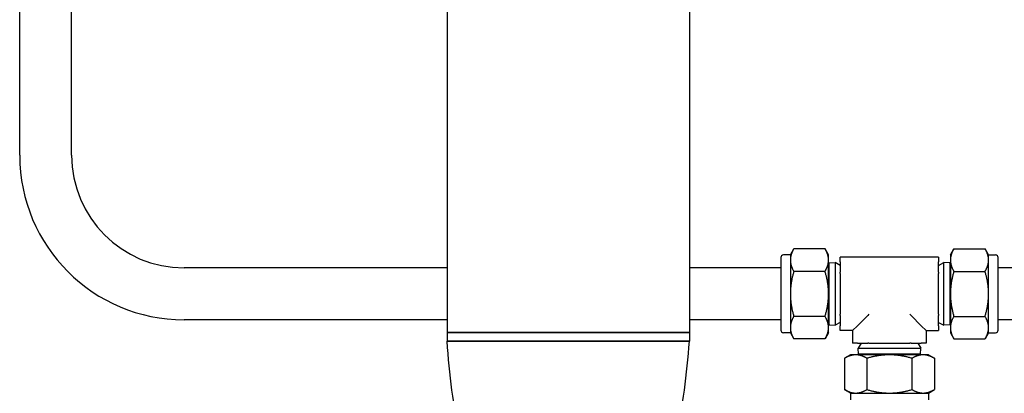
# Paper-space layout 'SHEET_2' of a CAD drawing. Header units: inches. Extents: x 2 to 369, y 6 to 267.
# Tile 7 of 64: x 74.08 to 88.31, y 97 to 102.4. Entities that reach past the tile are written whole.
import ezdxf

# ---------------------------------------------------------------- set-up
doc = ezdxf.new("R2010")
doc.units = ezdxf.units.IN
doc.header["$LTSCALE"] = 8
doc.header["$MEASUREMENT"] = 0
doc.layers.get('0').update_dxf_attribs({"lineweight": 25})

psp = doc.layouts.new('SHEET_2')

# ---------------------------------------------------------------- linework, layer by layer
for p, q in [((74.083, 100.438), (74.083, 109.058)), ((74.833, 100.438), (74.833, 109.058)), ((80.257, 107.123), (80.257, 97.878)), ((83.757, 107.123), (83.757, 97.878)), ((85.216, 99.001), (85.118, 99.001)), ((85.216, 99.001), (85.266, 99.088)), ((85.216, 99.001), (85.216, 98.925)), ((85.717, 99.088), (85.266, 99.088)), ((85.768, 99.001), (85.717, 99.088)), ((85.768, 98.925), (85.768, 99.001)), ((87.528, 99.001), (87.578, 99.088)), ((87.528, 99.001), (87.528, 98.925)), ((87.578, 99.088), (88.029, 99.088)), ((88.08, 99.001), (88.029, 99.088)), ((88.08, 98.925), (88.08, 99.001)), ((88.08, 99.001), (88.178, 99.001)), ((85.078, 98.961), (85.078, 97.916)), ((85.216, 98.925), (85.216, 98.438)), ((85.768, 98.438), (85.768, 98.925)), ((85.768, 98.873), (85.775, 98.886)), ((85.775, 98.886), (85.863, 98.889)), ((85.775, 97.99), (85.775, 98.886)), ((85.863, 98.889), (85.863, 97.987)), ((85.938, 98.849), (85.863, 98.889)), ((85.938, 98.898), (85.938, 98.969)), ((87.358, 98.969), (85.938, 98.969)), ((85.938, 98.898), (85.938, 98.751)), ((87.358, 98.969), (87.358, 98.898)), ((87.358, 98.751), (87.358, 98.898)), ((87.358, 98.849), (87.432, 98.889)), ((87.432, 97.987), (87.432, 98.889)), ((87.52, 98.886), (87.432, 98.889)), ((87.52, 98.886), (87.52, 97.99)), ((87.528, 98.873), (87.52, 98.886)), ((87.528, 98.925), (87.528, 98.438)), ((88.08, 98.438), (88.08, 98.925)), ((88.218, 97.916), (88.218, 98.961)), ((80.257, 98.813), (76.458, 98.813)), ((85.078, 98.813), (83.757, 98.813)), ((85.717, 98.763), (85.266, 98.763)), ((85.938, 98.733), (85.938, 98.751)), ((85.938, 98.733), (85.938, 98.143)), ((87.358, 98.751), (87.358, 98.733)), ((87.358, 98.143), (87.358, 98.733)), ((87.578, 98.763), (88.029, 98.763)), ((91.265, 98.813), (88.218, 98.813)), ((85.216, 98.438), (85.216, 97.951)), ((85.768, 97.951), (85.768, 98.438)), ((87.528, 98.438), (87.528, 97.951)), ((88.08, 97.951), (88.08, 98.438)), ((80.257, 98.063), (76.458, 98.063)), ((85.078, 98.063), (83.757, 98.063)), ((85.717, 98.113), (85.266, 98.113)), ((85.768, 98.003), (85.775, 97.99)), ((85.938, 98.027), (85.863, 97.987)), ((85.938, 98.126), (85.938, 98.143)), ((85.938, 98.126), (85.938, 97.978)), ((86.187, 97.978), (86.335, 98.126)), ((86.352, 98.143), (86.335, 98.126)), ((86.943, 98.143), (86.96, 98.126)), ((87.108, 97.978), (86.96, 98.126)), ((87.358, 98.143), (87.358, 98.126)), ((87.358, 97.978), (87.358, 98.126)), ((87.358, 98.027), (87.432, 97.987)), ((87.528, 98.003), (87.52, 97.99)), ((87.578, 98.113), (88.029, 98.113)), ((91.265, 98.063), (88.218, 98.063)), ((83.757, 97.878), (80.257, 97.878)), ((80.257, 97.878), (83.757, 97.878)), ((80.257, 97.878), (80.257, 97.753)), ((83.757, 97.878), (83.757, 97.753)), ((85.216, 97.876), (85.118, 97.876)), ((85.216, 97.951), (85.216, 97.876)), ((85.216, 97.876), (85.266, 97.788)), ((85.768, 97.876), (85.717, 97.788)), ((85.768, 97.876), (85.768, 97.951)), ((85.775, 97.99), (85.863, 97.987)), ((85.938, 97.907), (85.938, 97.978)), ((86.116, 97.907), (85.938, 97.907)), ((86.187, 97.978), (86.116, 97.907)), ((86.116, 97.907), (86.116, 97.728)), ((87.108, 97.978), (87.179, 97.907)), ((87.179, 97.907), (87.358, 97.907)), ((87.179, 97.907), (87.179, 97.728)), ((87.358, 97.978), (87.358, 97.907)), ((87.52, 97.99), (87.432, 97.987)), ((87.528, 97.951), (87.528, 97.876)), ((87.528, 97.876), (87.578, 97.788)), ((88.08, 97.876), (88.029, 97.788)), ((88.08, 97.876), (88.08, 97.951)), ((88.08, 97.876), (88.178, 97.876)), ((80.257, 97.753), (83.757, 97.753)), ((83.757, 97.753), (80.257, 97.753)), ((85.717, 97.788), (85.266, 97.788)), ((86.187, 97.728), (86.116, 97.728)), ((86.187, 97.728), (86.335, 97.728)), ((86.237, 97.728), (86.197, 97.653)), ((86.352, 97.728), (86.335, 97.728)), ((86.352, 97.728), (86.943, 97.728)), ((86.96, 97.728), (86.943, 97.728)), ((86.96, 97.728), (87.108, 97.728)), ((87.058, 97.728), (87.099, 97.653)), ((87.179, 97.728), (87.108, 97.728)), ((87.578, 97.788), (88.029, 97.788)), ((86.197, 97.653), (87.099, 97.653)), ((86.199, 97.566), (86.197, 97.653)), ((87.096, 97.566), (87.099, 97.653)), ((86.085, 97.558), (85.998, 97.508)), ((85.998, 97.508), (85.998, 97.056)), ((86.16, 97.558), (86.085, 97.558)), ((86.648, 97.558), (86.16, 97.558)), ((87.096, 97.566), (86.199, 97.566)), ((86.212, 97.558), (86.199, 97.566)), ((86.323, 97.508), (86.323, 97.056)), ((87.135, 97.558), (86.648, 97.558)), ((86.972, 97.508), (86.972, 97.056)), ((87.083, 97.558), (87.096, 97.566)), ((87.21, 97.558), (87.135, 97.558)), ((87.21, 97.558), (87.297, 97.508)), ((87.297, 97.508), (87.297, 97.056)), ((86.085, 97.006), (85.998, 97.056)), ((87.21, 97.006), (87.297, 97.056)), ((86.085, 97.006), (86.16, 97.006)), ((86.085, 97.006), (86.085, 96.908)), ((86.16, 97.006), (86.648, 97.006)), ((86.648, 97.006), (87.135, 97.006)), ((87.135, 97.006), (87.21, 97.006)), ((87.21, 97.006), (87.21, 96.908))]:
    psp.add_line(p, q)
for centre, radius, start, end in [((76.458, 100.438), 2.375, 180, 270), ((76.458, 100.438), 1.625, 180, 270), ((85.118, 98.961), 0.04, 90, 180), ((88.178, 98.961), 0.04, 0, 90), ((85.118, 97.916), 0.04, 180, 270), ((88.178, 97.916), 0.04, 270, 0)]:
    psp.add_arc(centre, radius, start, end)
for points in [[(85.266, 99.088), (85.216, 99.001), (85.216, 98.925)], [(85.768, 98.925), (85.768, 99.001), (85.717, 99.088)], [(87.578, 99.088), (87.528, 99.001), (87.528, 98.925)], [(88.08, 98.925), (88.08, 99.001), (88.029, 99.088)], [(85.216, 98.925), (85.216, 98.85), (85.266, 98.763)], [(85.717, 98.763), (85.768, 98.85), (85.768, 98.925)], [(87.528, 98.925), (87.528, 98.85), (87.578, 98.763)], [(88.029, 98.763), (88.08, 98.85), (88.08, 98.925)], [(85.266, 98.763), (85.216, 98.589), (85.216, 98.438)], [(85.768, 98.438), (85.768, 98.589), (85.717, 98.763)], [(87.578, 98.763), (87.528, 98.589), (87.528, 98.438)], [(88.08, 98.438), (88.08, 98.589), (88.029, 98.763)], [(85.216, 98.438), (85.216, 98.287), (85.266, 98.113)], [(85.717, 98.113), (85.768, 98.287), (85.768, 98.438)], [(87.528, 98.438), (87.528, 98.287), (87.578, 98.113)], [(88.029, 98.113), (88.08, 98.287), (88.08, 98.438)], [(85.266, 98.113), (85.216, 98.026), (85.216, 97.951)], [(85.768, 97.951), (85.768, 98.026), (85.717, 98.113)], [(87.578, 98.113), (87.528, 98.026), (87.528, 97.951)], [(88.08, 97.951), (88.08, 98.026), (88.029, 98.113)], [(85.216, 97.951), (85.216, 97.876), (85.266, 97.788)], [(85.717, 97.788), (85.768, 97.876), (85.768, 97.951)], [(87.528, 97.951), (87.528, 97.876), (87.578, 97.788)], [(88.029, 97.788), (88.08, 97.876), (88.08, 97.951)], [(86.16, 97.558), (86.085, 97.558), (85.998, 97.508)], [(86.323, 97.508), (86.236, 97.558), (86.16, 97.558)], [(86.648, 97.558), (86.497, 97.558), (86.323, 97.508)], [(86.972, 97.508), (86.798, 97.558), (86.648, 97.558)], [(87.135, 97.558), (87.059, 97.558), (86.972, 97.508)], [(87.297, 97.508), (87.21, 97.558), (87.135, 97.558)], [(85.998, 97.056), (86.085, 97.006), (86.16, 97.006)], [(86.16, 97.006), (86.236, 97.006), (86.323, 97.056)], [(86.323, 97.056), (86.497, 97.006), (86.648, 97.006)], [(86.648, 97.006), (86.798, 97.006), (86.972, 97.056)], [(86.972, 97.056), (87.059, 97.006), (87.135, 97.006)], [(87.135, 97.006), (87.21, 97.006), (87.297, 97.056)]]:
    psp.add_rational_spline(points, [1, 1.0379548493, 1], degree=2)
for points in [[(80.817, 94.253), (80.798, 94.488), (80.774, 94.724), (80.699, 95.19), (80.653, 95.422), (80.554, 95.886), (80.502, 96.117), (80.406, 96.581), (80.362, 96.813), (80.294, 97.281), (80.275, 97.517), (80.257, 97.753)], [(83.197, 94.253), (83.216, 94.488), (83.24, 94.724), (83.315, 95.19), (83.361, 95.422), (83.46, 95.886), (83.512, 96.117), (83.608, 96.581), (83.652, 96.813), (83.719, 97.281), (83.739, 97.517), (83.757, 97.753)]]:
    psp.add_open_spline(points, degree=3, knots=[0, 0, 0, 0, 1.801926, 1.801926, 3.603852, 3.603852, 5.405778, 5.405778, 7.207704, 7.207704, 9.00963, 9.00963, 9.00963, 9.00963])

doc.saveas('drawing.dxf')
